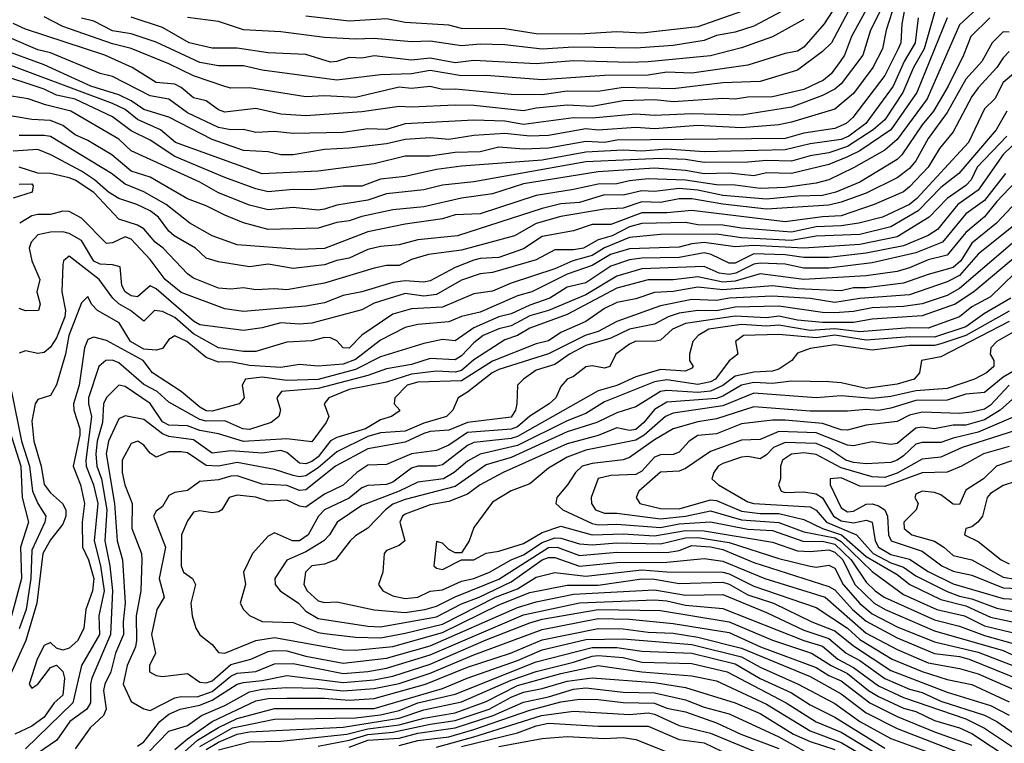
# Model space of a CAD drawing. Header units: metres. Extents: x -51132 to -49532, y -231222 to -229437.
# Tile 17 of 256: x -50951 to -50872, y -231162 to -231104. Entities that reach past the tile are written whole.
import ezdxf

# ---------------------------------------------------------------- set-up
doc = ezdxf.new("R2010")
doc.units = ezdxf.units.M
for name, color, linetype in [('CONTOUR_HALF', 8, 'Continuous'), ('CONTOUR_INDEX', 1, 'Continuous'), ('CONTOUR_INTER', 3, 'Continuous')]:
    doc.layers.add(name, color=color, linetype=linetype)

msp = doc.modelspace()

# ---------------------------------------------------------------- linework, layer by layer
at = {"layer": 'CONTOUR_HALF'}
for points, elevation in [([(-50881.216, -231102.259), (-50882.716, -231105.259), (-50883.332, -231107.259), (-50885.08, -231109.566), (-50885.58, -231110), (-50886.58, -231110.488), (-50889.08, -231111.422), (-50893.08, -231112.082), (-50897.08, -231111.966), (-50900.08, -231112.097), (-50901.58, -231111.99), (-50905.08, -231112.313), (-50906.58, -231112.297), (-50910.58, -231112.831), (-50912.08, -231112.563), (-50914.58, -231112.483), (-50920.08, -231112.778), (-50921.58, -231113.231), (-50923.08, -231113.182), (-50925.08, -231113.456), (-50929.08, -231113.559), (-50930.58, -231113.382), (-50932.08, -231113.462), (-50933.08, -231113.232), (-50934.08, -231113.243), (-50935.08, -231113.069), (-50937.58, -231111.882), (-50939.08, -231110.802), (-50940.58, -231110.516), (-50943.58, -231108.986), (-50944.58, -231108.735), (-50948.58, -231107.063), (-50949.58, -231106.841), (-50952.08, -231105.773)], 48.5), ([(-50877.556, -231103.759), (-50878.427, -231106.759), (-50879.263, -231108.259), (-50880.115, -231110.259), (-50881.58, -231112.459), (-50882.512, -231113.259), (-50884.58, -231114.601), (-50886.08, -231115.099), (-50887.58, -231115.345), (-50889.08, -231115.76), (-50891.08, -231115.71), (-50892.58, -231115.86), (-50896.08, -231115.867), (-50897.58, -231115.647), (-50899.58, -231115.568), (-50905.58, -231115.833), (-50914.58, -231117.426), (-50917.08, -231117.685), (-50918.58, -231118.071), (-50921.58, -231118.381), (-50923.08, -231118.913), (-50925.58, -231119.301), (-50926.58, -231119.634), (-50927.08, -231119.697), (-50929.08, -231119.493), (-50931.08, -231119.683), (-50932.58, -231119.291), (-50935.08, -231118.313), (-50936.58, -231117.447), (-50942.08, -231114.944), (-50943.08, -231114.002), (-50946.95, -231111.759), (-50948.968, -231111.259), (-50950.359, -231110.759), (-50953.08, -231110.328)], 46.5), ([(-50880.012, -231103.759), (-50880.209, -231104.759), (-50880.3, -231106.259), (-50880.489, -231106.759), (-50881.58, -231108.896), (-50884.129, -231112.259), (-50884.677, -231112.759), (-50885.58, -231113.14), (-50888.08, -231113.523), (-50889.58, -231113.948), (-50903.08, -231114.072), (-50904.08, -231114.262), (-50905.58, -231114.187), (-50908.58, -231114.739), (-50910.58, -231114.8), (-50912.58, -231114.643), (-50914.08, -231115.019), (-50916.08, -231115.073), (-50918.08, -231115.364), (-50920.08, -231115.357), (-50922.58, -231115.992), (-50927.08, -231116.578), (-50931.58, -231116.781), (-50938.522, -231114.259), (-50939.75, -231113.259), (-50941.58, -231112.431), (-50942.58, -231111.625), (-50943.58, -231111.145), (-50953.08, -231107.596)], 47.5), ([(-50873.872, -231103.259), (-50875.58, -231104.828), (-50878.165, -231110.759), (-50880.58, -231114.032), (-50881.58, -231114.883), (-50884.08, -231116.318), (-50886.08, -231117.274), (-50887.08, -231117.547), (-50889.58, -231117.889), (-50891.58, -231117.956), (-50893.58, -231117.706), (-50895.08, -231117.678), (-50897.58, -231117.3), (-50900.58, -231117.191), (-50902.08, -231117.336), (-50903.08, -231117.591), (-50904.58, -231117.609), (-50906.58, -231118.056), (-50909.58, -231118.513), (-50914.08, -231120), (-50916.08, -231120.089), (-50917.08, -231120.393), (-50920.08, -231120.821), (-50923.08, -231121.432), (-50926.58, -231122.775), (-50928.58, -231122.859), (-50933.58, -231122.475), (-50935.58, -231121.756), (-50937.381, -231120.759), (-50939.272, -231119.259), (-50941.08, -231118.244), (-50942.58, -231117.603), (-50943.662, -231116.759), (-50948.58, -231113.801), (-50949.08, -231113.697), (-50951.08, -231113.701)], 45.5), ([(-50884.508, -231103.759), (-50885.858, -231106.259), (-50886.58, -231106.973), (-50888.58, -231108.47), (-50891.58, -231109.388), (-50894.58, -231109.491), (-50898.58, -231109.973), (-50902.58, -231109.862), (-50904.58, -231110.178), (-50907.08, -231110.14), (-50909.08, -231110.438), (-50911.58, -231110.414), (-50916.08, -231110.001), (-50917.08, -231110.023), (-50918.08, -231109.782), (-50919.58, -231109.95), (-50920.58, -231109.836), (-50924.08, -231110.657), (-50926.58, -231110.519), (-50928.08, -231110.617), (-50932.58, -231109.895), (-50934.08, -231109.904), (-50934.58, -231109.781), (-50937.08, -231108.917), (-50939.08, -231107.945), (-50942.08, -231106.733), (-50943.58, -231106.356), (-50947.58, -231104.957), (-50949.08, -231104.185)], 49.5), ([(-50892.08, -231103.404), (-50896.58, -231104.985), (-50901.08, -231105.501), (-50903.08, -231105.387), (-50906.08, -231105.567), (-50909.58, -231105.555), (-50912.08, -231105.151), (-50915.58, -231105.117), (-50916.58, -231104.855), (-50920.08, -231104.644), (-50921.58, -231104.354), (-50924.58, -231104.527), (-50928.08, -231104.121)], 51.5), ([(-50888.08, -231104.393), (-50890.58, -231105.788), (-50893.08, -231106.66), (-50895.58, -231107.302), (-50900.58, -231107.784), (-50902.08, -231107.851), (-50906.58, -231107.718), (-50909.58, -231107.951), (-50914.58, -231107.701), (-50916.08, -231107.87), (-50918.08, -231107.494), (-50919.58, -231107.66), (-50922.58, -231107.327), (-50923.58, -231107.498), (-50924.58, -231107.448), (-50925.58, -231107.779), (-50926.08, -231107.81), (-50928.08, -231107.216), (-50931.08, -231107.082), (-50933.58, -231106.692), (-50935.58, -231106.708), (-50937.424, -231106.259), (-50939.58, -231105.045), (-50942.08, -231104.222)], 50.5), ([(-50871.58, -231105.403), (-50872.08, -231105.399), (-50872.95, -231106.259), (-50873.772, -231107.759), (-50875.08, -231109.19), (-50876.58, -231111.87), (-50878.08, -231113.943), (-50879.08, -231115.73), (-50879.58, -231116.352), (-50880.58, -231117.098), (-50883.08, -231118.329), (-50885.08, -231119.071), (-50886.08, -231119.297), (-50891.08, -231119.622), (-50894.58, -231119.231), (-50897.08, -231118.796), (-50898.08, -231118.785), (-50899.58, -231119.081), (-50901.08, -231119.044), (-50902.58, -231119.532), (-50904.08, -231119.622), (-50907.58, -231120.206), (-50909.58, -231120.766), (-50911.299, -231121.759), (-50915.58, -231122.903), (-50918.217, -231123.259), (-50919.58, -231123.671), (-50920.58, -231124.14), (-50921.58, -231124.157), (-50922.58, -231124.368), (-50926.58, -231125.554), (-50929.58, -231126.109), (-50930.58, -231126.014), (-50932.08, -231126.101), (-50933.08, -231125.945), (-50934.08, -231126.033), (-50935.08, -231125.957), (-50937.08, -231125.172), (-50937.58, -231124.823), (-50939.515, -231122.759), (-50940.175, -231122.259), (-50941.08, -231121.214), (-50941.58, -231120.911), (-50943.08, -231120.435), (-50945.08, -231118.297), (-50946.58, -231117.298), (-50947.08, -231117.116), (-50948.58, -231116.758), (-50949.58, -231116.736), (-50951.08, -231116.262)], 44.5), ([(-50871.08, -231108.638), (-50872.08, -231109.461), (-50872.74, -231110.759), (-50873.58, -231111.581), (-50874.852, -231114.259), (-50879.009, -231118.759), (-50879.58, -231119.259), (-50881.759, -231120.259), (-50883.665, -231120.759), (-50885.08, -231120.969), (-50887.08, -231121.045), (-50889.08, -231121.459), (-50893.08, -231121.161), (-50894.58, -231120.902), (-50896.58, -231120.886), (-50897.58, -231120.682), (-50901.08, -231120.776), (-50902.08, -231121.046), (-50903.465, -231121.759), (-50904.58, -231122.092), (-50905.77, -231122.759), (-50906.58, -231122.883), (-50908.08, -231122.88), (-50909.58, -231123.687), (-50913.08, -231124.698), (-50914.08, -231124.808), (-50915.58, -231125.319), (-50917.58, -231126.467), (-50918.58, -231126.614), (-50920.08, -231126.4), (-50922.58, -231127.179), (-50923.58, -231127.717), (-50927.58, -231128.769), (-50928.58, -231128.859), (-50930.08, -231128.75), (-50931.58, -231129.152), (-50933.08, -231129.351), (-50936.58, -231128.918), (-50937.08, -231128.621), (-50940.08, -231126.012), (-50940.58, -231125.769), (-50941.58, -231126.655), (-50942.08, -231126.59), (-50942.584, -231126.259), (-50942.831, -231125.759), (-50942.987, -231124.259), (-50943.58, -231124.083), (-50944.58, -231124.026), (-50945.08, -231123.794), (-50946.08, -231122.133), (-50947.08, -231121.566), (-50947.58, -231121.442), (-50948.58, -231121.474), (-50949.58, -231121.68), (-50950.129, -231122.259), (-50950.271, -231122.759), (-50950.075, -231123.759), (-50949.42, -231125.259), (-50949.657, -231126.259), (-50949.393, -231127.259), (-50949.543, -231127.759), (-50950.58, -231127.793), (-50951.08, -231127.601)], 43.5), ([(-50871.777, -231113.759), (-50874.154, -231116.259), (-50874.644, -231117.259), (-50875.08, -231117.713), (-50876.58, -231118.762), (-50878.024, -231120.259), (-50880.58, -231121.839), (-50883.58, -231122.453), (-50888.08, -231122.766), (-50892.08, -231122.542), (-50893.58, -231122.66), (-50896.08, -231122.308), (-50897.08, -231122.406), (-50898.08, -231122.678), (-50902.08, -231122.811), (-50903.6, -231123.259), (-50905.08, -231124.143), (-50907.08, -231124.847), (-50909.925, -231126.259), (-50911.08, -231126.567), (-50914.08, -231127.903), (-50915.58, -231128.248), (-50916.58, -231128.659), (-50919.08, -231128.884), (-50920.08, -231129.109), (-50922.08, -231130.146), (-50924.08, -231131.697), (-50925.08, -231132.053), (-50927.08, -231132.234), (-50928.58, -231132.099), (-50930.08, -231132.337), (-50932.58, -231132.165), (-50934.08, -231131.88), (-50935.08, -231131.91), (-50936.08, -231131.542), (-50937.626, -231130.259), (-50938.58, -231129.801), (-50939.08, -231130.083), (-50939.58, -231130.799), (-50940.08, -231130.943), (-50941.08, -231130.855), (-50942.153, -231130.259), (-50943.068, -231128.759), (-50944.79, -231127.759), (-50945.291, -231127.259), (-50945.58, -231126.646), (-50946.08, -231127.13), (-50947.089, -231129.759), (-50947.365, -231131.259), (-50948.08, -231133.717), (-50948.58, -231134.57), (-50949.58, -231134.907), (-50949.796, -231135.259), (-50950.08, -231136.631), (-50949.904, -231138.259), (-50949.327, -231140.259), (-50949.08, -231141.731), (-50948.58, -231142.391), (-50947.619, -231143.259), (-50947.337, -231143.759), (-50947.33, -231144.259), (-50947.58, -231144.904), (-50948.58, -231146.178), (-50949.184, -231147.259), (-50949.673, -231151.259), (-50950.546, -231154.259), (-50951.921, -231157.259)], 42.5), ([(-50871.872, -231116.759), (-50873.58, -231118.915), (-50875.08, -231120), (-50876.953, -231122.259), (-50879.08, -231123.127), (-50882.58, -231123.921), (-50886.08, -231124.351), (-50888.08, -231124.359), (-50889.58, -231124.029), (-50891.58, -231123.971), (-50892.08, -231124.049), (-50893.535, -231124.759), (-50894.08, -231124.876), (-50894.881, -231124.759), (-50896.08, -231124.223), (-50901.08, -231124.408), (-50903.08, -231125.001), (-50905.58, -231126.5), (-50908.58, -231127.753), (-50910.08, -231128.178), (-50911.58, -231129), (-50912.58, -231129.223), (-50913.827, -231129.759), (-50914.58, -231130.351), (-50915.58, -231131.395), (-50916.08, -231131.72), (-50918.08, -231131.599), (-50919.58, -231132.083), (-50921.58, -231132.449), (-50923.08, -231132.973), (-50927.08, -231134.032), (-50930.029, -231134.259), (-50930.398, -231134.759), (-50930.092, -231135.759), (-50930.235, -231136.259), (-50930.849, -231136.759), (-50932.58, -231137.317), (-50933.13, -231137.259), (-50934.58, -231136.617), (-50936.08, -231136.646), (-50936.58, -231136.497), (-50939.08, -231135.129), (-50940.009, -231134.259), (-50941.08, -231133.688), (-50943.08, -231131.953), (-50943.58, -231131.743), (-50944.135, -231131.759), (-50944.693, -231132.259), (-50945.524, -231134.759), (-50945.526, -231135.259), (-50945.278, -231136.259), (-50945.722, -231139.759), (-50945.698, -231140.259), (-50945.107, -231141.759), (-50944.768, -231143.259), (-50945.073, -231146.259), (-50944.557, -231148.259), (-50944.254, -231150.259), (-50944.685, -231152.259), (-50944.644, -231153.759), (-50946.084, -231156.259), (-50946.771, -231159.259), (-50950.58, -231162.956)], 41.5), ([(-50951.08, -231117.606), (-50950.08, -231117.581), (-50949.951, -231117.759), (-50950.048, -231118.259), (-50951.58, -231118.737)], 44.5), ([(-50870.58, -231118.576), (-50872.617, -231120.759), (-50874.58, -231122.365), (-50875.471, -231123.759), (-50876.08, -231124.317), (-50878.08, -231124.859), (-50880.08, -231125.573), (-50883.08, -231125.949), (-50884.08, -231125.945), (-50885.08, -231126.169), (-50888.58, -231126.031), (-50890.58, -231125.787), (-50894.58, -231126.108), (-50896.58, -231125.88), (-50898.58, -231126.234), (-50900.08, -231126.316), (-50901.58, -231126.809), (-50903.08, -231127.118), (-50904.08, -231127.599), (-50905.58, -231128.651), (-50907.58, -231129.532), (-50908.58, -231130.188), (-50909.58, -231130.442), (-50913.08, -231131.823), (-50915.58, -231133.392), (-50919.08, -231133.521), (-50919.937, -231133.759), (-50920.928, -231134.759), (-50920.975, -231135.259), (-50920.527, -231135.759), (-50920.58, -231135.851), (-50921.185, -231136.259), (-50922.08, -231136.523), (-50923.27, -231137.259), (-50925.58, -231137.964), (-50926.08, -231138.233), (-50927.08, -231139.491), (-50927.58, -231139.888), (-50928.08, -231140.06), (-50928.58, -231140.005), (-50929.58, -231139.155), (-50930.08, -231139.001), (-50931.58, -231139.222), (-50934.08, -231139.028), (-50935.58, -231139.2), (-50937.08, -231138.127), (-50939.08, -231137.871), (-50939.58, -231137.669), (-50941.08, -231136.507), (-50942.58, -231136.223), (-50943.08, -231136.463), (-50943.91, -231138.259), (-50944.097, -231139.259), (-50943.444, -231143.259), (-50943.213, -231146.259), (-50942.778, -231147.759), (-50942.573, -231151.259), (-50942.746, -231152.759), (-50942.713, -231153.759), (-50943.363, -231155.259), (-50943.728, -231156.759), (-50944.209, -231157.759), (-50944.308, -231158.259), (-50944.113, -231159.759), (-50944.31, -231160.259), (-50945.374, -231161.259), (-50946.58, -231162.955)], 40.5), ([(-50870.58, -231121.718), (-50875.58, -231125.987), (-50876.58, -231126.551), (-50878.58, -231127.23), (-50880.08, -231127.433), (-50882.58, -231127.554), (-50884.08, -231127.835), (-50885.58, -231127.945), (-50886.58, -231127.916), (-50890.08, -231127.414), (-50893.58, -231127.499), (-50895.08, -231127.771), (-50896.58, -231127.765), (-50898.08, -231127.975), (-50898.98, -231128.259), (-50900.08, -231128.859), (-50902.08, -231129.255), (-50903.58, -231129.982), (-50905.58, -231130.568), (-50906.883, -231131.259), (-50908.08, -231132.102), (-50909.58, -231132.547), (-50910.596, -231133.259), (-50911.074, -231133.759), (-50911.127, -231135.259), (-50911.233, -231135.759), (-50911.58, -231136.307), (-50915.08, -231136.748), (-50916.58, -231137.358), (-50918.08, -231137.471), (-50918.58, -231137.622), (-50920.08, -231138.336), (-50923.08, -231138.867), (-50925.676, -231140.259), (-50928.08, -231142.147), (-50928.58, -231142.2), (-50929.58, -231141.792), (-50931.58, -231141.708), (-50933.58, -231141.029), (-50934.08, -231141.055), (-50935.08, -231141.36), (-50936.58, -231141.479), (-50937.58, -231142.212), (-50938.58, -231142.376), (-50939.08, -231142.612), (-50939.58, -231143.483), (-50940.08, -231143.863), (-50940.311, -231144.259), (-50939.344, -231146.759), (-50939.843, -231149.259), (-50939.446, -231150.759), (-50940.021, -231151.759), (-50940.464, -231153.759), (-50940.141, -231155.259), (-50940.632, -231156.259), (-50940.617, -231156.759), (-50940.08, -231157.054), (-50939.58, -231157.132), (-50937.58, -231156.89), (-50936.58, -231157.589), (-50936.08, -231157.653), (-50935.58, -231157.497), (-50934.08, -231156.185), (-50932.486, -231155.759), (-50931.08, -231155.143), (-50930.58, -231155.063), (-50929.58, -231155.085), (-50928.08, -231155.503), (-50925.08, -231156.058), (-50921.58, -231155.663), (-50918.08, -231154.671), (-50911.08, -231151.597), (-50909.58, -231151.138), (-50906.58, -231150.526), (-50900.08, -231150.174), (-50897.58, -231150.599), (-50894.58, -231150.564), (-50891.08, -231151.999), (-50888.08, -231153.408), (-50886.08, -231154.075), (-50884.681, -231155.259), (-50883.58, -231155.856), (-50881.58, -231157.294), (-50879.58, -231158.152), (-50878.58, -231158.417), (-50877.08, -231159.107), (-50873.58, -231160.231), (-50872.586, -231160.759), (-50870.397, -231162.259)], 39.5), ([(-50871.141, -231124.759), (-50873.08, -231126.653), (-50874.58, -231127.469), (-50875.58, -231128.279), (-50878.08, -231129.175), (-50879.58, -231129.144), (-50883.58, -231129.471), (-50885.58, -231129.228), (-50887.58, -231129.351), (-50890.08, -231128.932), (-50891.08, -231129.016), (-50893.08, -231128.879), (-50895.695, -231129.259), (-50896.572, -231129.759), (-50896.977, -231130.259), (-50897.269, -231131.259), (-50897.27, -231131.759), (-50896.953, -231132.259), (-50897.08, -231132.391), (-50897.58, -231132.618), (-50899.58, -231132.507), (-50901.58, -231133.094), (-50903.08, -231133.791), (-50904.58, -231134.207), (-50911.08, -231137.863), (-50911.58, -231138.026), (-50914.58, -231138.365), (-50915.08, -231138.606), (-50917.08, -231140.139), (-50917.58, -231140.263), (-50919.08, -231140.264), (-50919.58, -231140.413), (-50921.08, -231141.535), (-50921.58, -231141.727), (-50923.08, -231141.792), (-50923.58, -231142), (-50924.58, -231142.826), (-50926.58, -231143.769), (-50927.062, -231144.259), (-50927.878, -231145.759), (-50928.58, -231146.258), (-50929.139, -231146.259), (-50930.58, -231145.614), (-50931.08, -231145.864), (-50932.356, -231147.259), (-50933.08, -231148.759), (-50932.901, -231149.759), (-50933.332, -231151.259), (-50933.08, -231151.769), (-50932.58, -231152.237), (-50931.58, -231152.715), (-50929.08, -231152.803), (-50927.08, -231153.596), (-50926.58, -231153.675), (-50924.08, -231153.97), (-50922.08, -231154.029), (-50920.08, -231153.672), (-50917.08, -231152.927), (-50912.832, -231150.759), (-50911.08, -231150.094), (-50909.58, -231149.161), (-50908.08, -231148.778), (-50905.58, -231149.076), (-50901.08, -231148.586), (-50899.08, -231148.735), (-50894.58, -231148.771), (-50894.08, -231148.906), (-50892.08, -231149.89), (-50887.08, -231151.6), (-50884.58, -231153.247), (-50883.58, -231154.166), (-50880.978, -231155.759), (-50878.58, -231156.736), (-50876.58, -231157.386), (-50874.58, -231157.792), (-50871.58, -231159.174)], 38.5), ([(-50871.58, -231127.815), (-50875.08, -231129.771), (-50877.08, -231130.441), (-50877.58, -231130.561), (-50879.58, -231130.56), (-50882.58, -231130.933), (-50885.58, -231130.516), (-50887.58, -231130.803), (-50888.58, -231131.18), (-50889.035, -231131.759), (-50890.08, -231132.455), (-50890.58, -231132.616), (-50892.08, -231132.701), (-50893.58, -231133.032), (-50894.58, -231133.785), (-50895.58, -231134.244), (-50896.58, -231134.341), (-50899.08, -231134.183), (-50899.58, -231134.256), (-50901.58, -231135.499), (-50903.08, -231135.964), (-50904.699, -231136.759), (-50907.08, -231137.489), (-50911.58, -231139.558), (-50913.58, -231140.143), (-50916.08, -231141.875), (-50920.08, -231142.925), (-50921.08, -231143.296), (-50921.676, -231143.759), (-50923.08, -231145.23), (-50924.08, -231145.851), (-50924.509, -231146.259), (-50925.684, -231147.759), (-50926.58, -231148.111), (-50927.58, -231148.26), (-50928.093, -231148.759), (-50928.218, -231149.759), (-50927.967, -231150.259), (-50927.08, -231151.07), (-50926.58, -231151.193), (-50925.58, -231151.139), (-50922.58, -231151.78), (-50920.08, -231151.991), (-50918.512, -231151.759), (-50917.58, -231151.491), (-50916.08, -231150.73), (-50912.58, -231149.317), (-50908.58, -231146.789), (-50907.892, -231146.759), (-50906.08, -231147.432), (-50903.08, -231147.168), (-50899.08, -231147.184), (-50898.08, -231147.014), (-50897.08, -231146.634), (-50895.58, -231146.729), (-50894.58, -231146.937), (-50892.08, -231147.974), (-50886.08, -231149.903), (-50885.58, -231150.191), (-50884.17, -231151.759), (-50883.08, -231152.707), (-50880.58, -231154.036), (-50877.58, -231155.286), (-50875.58, -231155.543), (-50874.789, -231155.759), (-50870.58, -231157.472)], 37.5), ([(-50871.08, -231129.389), (-50872.59, -231130.259), (-50873.064, -231130.759), (-50873.105, -231131.259), (-50872.821, -231131.759), (-50872.814, -231132.259), (-50873.415, -231132.759), (-50874.361, -231133.259), (-50876.58, -231134.012), (-50879.08, -231134.212), (-50881.08, -231134.665), (-50882.58, -231134.826), (-50885.08, -231134.615), (-50887.08, -231134.755), (-50892.08, -231134.384), (-50894.58, -231135.42), (-50898.58, -231136.01), (-50899.175, -231136.259), (-50900.887, -231137.759), (-50901.58, -231138.157), (-50905.58, -231138.967), (-50907.08, -231139.531), (-50908.58, -231140.419), (-50910.08, -231141.677), (-50911.58, -231142.229), (-50913.08, -231143.142), (-50914.58, -231145.186), (-50914.962, -231146.259), (-50915.58, -231147.216), (-50916.08, -231147.22), (-50916.58, -231146.954), (-50917.08, -231146.435), (-50917.58, -231146.314), (-50917.79, -231148.259), (-50917.58, -231148.453), (-50917.08, -231148.557), (-50915.58, -231147.785), (-50914.58, -231147.771), (-50913.58, -231147.243), (-50912.58, -231147.075), (-50910.58, -231146.448), (-50909.08, -231145.581), (-50907.58, -231145.07), (-50905.08, -231145.776), (-50902.58, -231145.686), (-50900.08, -231145.837), (-50897.58, -231145.412), (-50896.08, -231145.444), (-50890.58, -231146.346), (-50888.58, -231147.041), (-50887.58, -231147.106), (-50886.08, -231146.968), (-50885.58, -231147.147), (-50884.956, -231147.759), (-50883.972, -231149.759), (-50882.435, -231151.259), (-50881.543, -231151.759), (-50877.58, -231153.468), (-50872.08, -231155.056), (-50868.345, -231156.759)], 36.5), ([(-50871.58, -231133.761), (-50873.08, -231135.351), (-50873.58, -231135.667), (-50874.58, -231135.926), (-50875.58, -231136.029), (-50878.58, -231135.922), (-50879.58, -231136.163), (-50880.58, -231136.674), (-50883.08, -231136.972), (-50884.58, -231137.357), (-50885.08, -231137.328), (-50886.58, -231136.822), (-50889.58, -231136.557), (-50890.58, -231136.562), (-50893.08, -231136.857), (-50895.08, -231137.669), (-50896.58, -231137.805), (-50897.294, -231138.259), (-50898.08, -231139.129), (-50898.58, -231139.319), (-50899.58, -231139.355), (-50900.08, -231139.526), (-50901.08, -231140.643), (-50901.58, -231140.917), (-50903.58, -231140.991), (-50904.58, -231141.244), (-50905.166, -231142.759), (-50905.13, -231143.259), (-50904.794, -231143.759), (-50904.08, -231144.02), (-50903.08, -231144.021), (-50899.58, -231144.473), (-50897.58, -231144.256), (-50895.58, -231143.842), (-50893.08, -231144.571), (-50890.08, -231144.77), (-50888.08, -231145.538), (-50885.58, -231146.011), (-50885.08, -231146.294), (-50882.58, -231148.703), (-50880.08, -231150.545), (-50877.402, -231151.759), (-50875.164, -231152.259), (-50873.58, -231153.071), (-50870.58, -231153.795)], 35.5), ([(-50952.72, -231134.759), (-50950.966, -231140.259), (-50950.845, -231142.759), (-50950.333, -231144.759), (-50950.975, -231146.759), (-50950.898, -231149.259), (-50951.692, -231152.259)], 43.5), ([(-50871.08, -231136.229), (-50874.08, -231137.532), (-50876.08, -231137.993), (-50877.08, -231138.359), (-50878.58, -231138.355), (-50879.08, -231138.495), (-50880.08, -231139.419), (-50880.58, -231139.775), (-50881.08, -231139.949), (-50883.08, -231140.079), (-50884.08, -231139.966), (-50884.706, -231139.759), (-50886.08, -231138.85), (-50887.08, -231138.434), (-50889.58, -231138.345), (-50890.503, -231138.759), (-50891.08, -231139.352), (-50891.58, -231139.67), (-50892.58, -231139.484), (-50893.08, -231139.525), (-50894.58, -231140.035), (-50894.943, -231140.259), (-50895.312, -231140.759), (-50895.453, -231141.259), (-50894.94, -231141.759), (-50892.58, -231143.128), (-50892.08, -231143.26), (-50887.58, -231143.527), (-50887.08, -231143.789), (-50886.26, -231144.759), (-50883.847, -231145.759), (-50882.517, -231147.259), (-50881.08, -231148.016), (-50880.08, -231148.358), (-50879.08, -231149.062), (-50876.58, -231150.316), (-50875.58, -231150.694), (-50874.58, -231150.894), (-50872.58, -231151.644), (-50870.08, -231152.174)], 34.5), ([(-50871.58, -231138.681), (-50873.65, -231139.259), (-50875.404, -231140.259), (-50876.58, -231140.743), (-50878.58, -231140.795), (-50881.58, -231141.892), (-50883.58, -231141.87), (-50885.08, -231141.189), (-50885.961, -231141.259), (-50885.968, -231141.759), (-50885.08, -231143.593), (-50884.58, -231143.925), (-50884.08, -231143.861), (-50883.08, -231143.309), (-50882.58, -231143.286), (-50882.08, -231143.431), (-50881.566, -231143.759), (-50881.354, -231144.259), (-50881.286, -231145.759), (-50881.061, -231146.259), (-50878.58, -231147.087), (-50876.995, -231148.259), (-50876.08, -231148.693), (-50874.58, -231149.01), (-50872.08, -231150.008), (-50869.58, -231150.126)], 33.5), ([(-50871.08, -231141.487), (-50872.08, -231141.808), (-50873.08, -231142.458), (-50873.342, -231142.759), (-50873.741, -231144.259), (-50874.101, -231144.759), (-50874.58, -231145.116), (-50875.066, -231145.259), (-50875.18, -231145.759), (-50874.08, -231146.311), (-50872.222, -231147.759), (-50871.58, -231148.101)], 32.5), ([(-50941.58, -231162.735), (-50941.08, -231162.383), (-50939.796, -231160.759), (-50939.08, -231160.153), (-50938.153, -231159.759), (-50936.58, -231159.444), (-50935.58, -231159.047), (-50933.58, -231157.76), (-50933.08, -231157.61), (-50931.58, -231157.453), (-50929.58, -231157.049), (-50925.08, -231157.606), (-50922.58, -231157.404), (-50921.08, -231157.098), (-50918.08, -231156.146), (-50913.58, -231154.194), (-50910.08, -231152.82), (-50909.08, -231152.538), (-50904.58, -231151.767), (-50899.58, -231151.831), (-50894.08, -231152.762), (-50890.58, -231154.223), (-50887.473, -231155.259), (-50885.876, -231156.259), (-50884.58, -231156.901), (-50882.896, -231158.259), (-50882.08, -231158.74), (-50880.08, -231159.68), (-50879.08, -231159.952), (-50877.58, -231160.66), (-50875.58, -231161.259), (-50874.58, -231161.72), (-50871.499, -231163.759)], 40.5), ([(-50938.58, -231162.994), (-50937.58, -231162.138), (-50935.58, -231160.748), (-50932.08, -231159.085), (-50931.08, -231158.915), (-50929.58, -231158.87), (-50926.58, -231158.865), (-50924.58, -231159.032), (-50922.58, -231158.917), (-50918.458, -231157.759), (-50915.08, -231156.397), (-50911.632, -231155.259), (-50909.08, -231154.191), (-50904.58, -231153.279), (-50902.58, -231153.305), (-50900.58, -231153.592), (-50898.58, -231153.67), (-50896.58, -231153.977), (-50893.08, -231154.86), (-50887.58, -231157.135), (-50885.08, -231158.533), (-50883.08, -231160.049), (-50880.58, -231161.307), (-50874.58, -231163.63)], 41.5), ([(-50936.58, -231162.754), (-50933.968, -231161.259), (-50930.58, -231160.575), (-50924.08, -231160.45), (-50922.08, -231160.217), (-50920.58, -231159.868), (-50919.08, -231159.264), (-50916.08, -231158.565), (-50909.58, -231155.949), (-50905.08, -231154.8), (-50903.08, -231154.817), (-50901.08, -231155.097), (-50897.08, -231155.255), (-50893.58, -231156.124), (-50891.58, -231157.287), (-50889.08, -231158.46), (-50887.58, -231159.421), (-50885.58, -231160.407), (-50881.58, -231162.878)], 42.5), ([(-50935.08, -231163.027), (-50932.58, -231162.381), (-50930.08, -231162.321), (-50924.786, -231161.759), (-50923.08, -231161.339), (-50920.58, -231161.006), (-50918.58, -231160.489), (-50916.08, -231160.045), (-50913.58, -231159.152), (-50911.08, -231157.861), (-50907.58, -231156.891), (-50904.58, -231156.267), (-50901.08, -231156.768), (-50897.08, -231157.088), (-50895.08, -231157.478), (-50891.08, -231159.351), (-50887.58, -231161.491), (-50885.08, -231162.433), (-50882.08, -231164.204)], 43.5), ([(-50924.58, -231162.803), (-50923.08, -231162.25), (-50920.58, -231162.084), (-50919.08, -231161.685), (-50916.08, -231161.264), (-50913.015, -231160.259), (-50910.58, -231159.186), (-50908.58, -231158.762), (-50906.58, -231158.159), (-50905.58, -231158.04), (-50902.58, -231158.399), (-50900.08, -231158.44), (-50897.58, -231159.009), (-50896.08, -231159.597), (-50894.08, -231160.123), (-50890.08, -231161.984), (-50888.08, -231163.098)], 44.5), ([(-50917.58, -231162.801), (-50914.58, -231161.981), (-50909.14, -231160.259), (-50906.58, -231159.926), (-50902.08, -231160.177), (-50900.58, -231160.058), (-50900.08, -231160.152), (-50898.08, -231161.072), (-50895.58, -231161.694), (-50890.58, -231163.742)], 45.5), ([(-50912.58, -231162.744), (-50909.08, -231162.11), (-50907.08, -231161.945), (-50904.08, -231162.122), (-50902.58, -231162.032), (-50901.58, -231162.206), (-50899.08, -231163.181)], 46.5)]:
    msp.add_lwpolyline(points, dxfattribs=dict(at, elevation=elevation))
at = {"layer": 'CONTOUR_INDEX'}
for points, elevation in [([(-50885.791, -231103.759), (-50886.448, -231104.759), (-50888.08, -231106.624), (-50888.58, -231106.933), (-50889.58, -231107.124), (-50892.58, -231108.057), (-50897.08, -231108.716), (-50899.08, -231108.629), (-50900.58, -231108.862), (-50904.08, -231108.887), (-50909.08, -231109.23), (-50913.58, -231108.887), (-50915.58, -231108.932), (-50918.08, -231108.498), (-50919.58, -231108.749), (-50922.08, -231108.831), (-50925.58, -231109.263), (-50931.58, -231108.467), (-50933.08, -231108.117), (-50935.08, -231108.129), (-50936.58, -231107.849), (-50940.08, -231106.205), (-50942.08, -231105.555), (-50943.58, -231105.299), (-50945.08, -231104.539), (-50946.08, -231104.297)], 50), ([(-50873.148, -231104.259), (-50874.657, -231105.759), (-50875.244, -231107.259), (-50876.493, -231109.759), (-50877.67, -231111.759), (-50878.58, -231112.847), (-50880.215, -231115.259), (-50880.58, -231115.627), (-50883.58, -231117.448), (-50885.51, -231118.259), (-50886.58, -231118.53), (-50888.58, -231118.576), (-50891.08, -231118.819), (-50894.58, -231118.519), (-50896.58, -231118.089), (-50898.08, -231117.975), (-50900.08, -231118.203), (-50901.08, -231118.16), (-50902.58, -231118.488), (-50904.08, -231118.479), (-50906.08, -231119.084), (-50907.58, -231119.208), (-50909.08, -231119.573), (-50915.881, -231121.759), (-50919.08, -231122.076), (-50920.58, -231122.495), (-50922.08, -231122.616), (-50923.08, -231122.865), (-50924.58, -231123.567), (-50925.58, -231123.742), (-50926.58, -231124.084), (-50929.08, -231124.393), (-50931.08, -231124.049), (-50932.58, -231124.255), (-50935.08, -231123.853), (-50936.08, -231123.545), (-50936.915, -231122.759), (-50938.64, -231121.759), (-50939.08, -231121.38), (-50939.885, -231120.259), (-50940.58, -231119.768), (-50941.63, -231119.259), (-50943.08, -231118.766), (-50943.912, -231118.259), (-50945.048, -231117.259), (-50946.08, -231116.576), (-50948.541, -231115.259), (-50949.58, -231114.842), (-50951.58, -231114.958)], 45), ([(-50870.58, -231120.416), (-50874.08, -231123.244), (-50875.58, -231124.949), (-50876.58, -231125.468), (-50879.58, -231126.494), (-50883.58, -231126.792), (-50885.58, -231127.126), (-50887.58, -231126.798), (-50890.58, -231126.617), (-50894.08, -231126.78), (-50895.08, -231126.953), (-50897.08, -231126.863), (-50899.58, -231127.383), (-50903.08, -231128.642), (-50904.58, -231129.452), (-50905.643, -231129.759), (-50908.58, -231131.228), (-50912.58, -231132.486), (-50913.115, -231132.759), (-50915.08, -231134.325), (-50915.824, -231134.759), (-50916.273, -231135.759), (-50916.759, -231136.259), (-50918.58, -231136.813), (-50920.08, -231137.434), (-50922.08, -231137.569), (-50923.08, -231137.883), (-50925.58, -231139.112), (-50927.08, -231140.383), (-50928.08, -231141.027), (-50928.58, -231141.106), (-50929.08, -231141.012), (-50930.58, -231140.527), (-50933.58, -231139.97), (-50935.08, -231140.25), (-50936.08, -231140.199), (-50937.58, -231139.184), (-50938.08, -231139.095), (-50939.08, -231139.097), (-50940.08, -231139.537), (-50940.58, -231139.2), (-50941.08, -231138.564), (-50941.556, -231138.259), (-50942.08, -231138.429), (-50942.829, -231139.759), (-50942.828, -231140.759), (-50942.603, -231141.759), (-50942.021, -231143.259), (-50942.047, -231145.259), (-50941.258, -231147.259), (-50941.228, -231147.759), (-50941.33, -231150.259), (-50941.7, -231152.259), (-50941.664, -231154.259), (-50941.746, -231154.759), (-50942.411, -231156.259), (-50942.727, -231157.759), (-50942.08, -231159.154), (-50941.08, -231159.74), (-50940.58, -231159.873), (-50938.58, -231158.862), (-50938.08, -231158.732), (-50936.788, -231158.759), (-50935.58, -231158.335), (-50934.08, -231157.121), (-50933.58, -231156.86), (-50932.08, -231156.743), (-50930.58, -231156.134), (-50929.08, -231156.102), (-50925.08, -231156.895), (-50923.08, -231156.746), (-50921.58, -231156.477), (-50918.08, -231155.409), (-50910.58, -231152.182), (-50906.08, -231151.214), (-50900.08, -231150.98), (-50899.08, -231151.065), (-50897.58, -231151.422), (-50894.58, -231151.672), (-50888.08, -231154.238), (-50886.58, -231154.694), (-50885.34, -231155.759), (-50884.08, -231156.405), (-50882.08, -231157.879), (-50880.08, -231158.823), (-50875.08, -231160.549), (-50873.58, -231161.293), (-50869.876, -231163.759)], 40), ([(-50871.08, -231134.658), (-50872.302, -231135.759), (-50873.58, -231136.531), (-50875.08, -231136.96), (-50876.08, -231136.964), (-50877.58, -231137.25), (-50878.58, -231137.122), (-50879.08, -231137.195), (-50880.58, -231138.447), (-50881.08, -231138.521), (-50882.58, -231138.303), (-50884.08, -231138.612), (-50884.58, -231138.565), (-50887.08, -231137.591), (-50890.08, -231137.465), (-50891.58, -231138.113), (-50893.08, -231138.155), (-50895.58, -231139.083), (-50897.58, -231140.446), (-50898.08, -231140.664), (-50899.58, -231140.744), (-50901.324, -231142.259), (-50901.535, -231142.759), (-50901.241, -231143.259), (-50899.58, -231143.643), (-50898.08, -231143.689), (-50895.58, -231142.962), (-50895.08, -231143.008), (-50893.08, -231143.875), (-50891.58, -231144.041), (-50890.08, -231144.043), (-50888.08, -231144.522), (-50886.58, -231145.259), (-50885.042, -231145.759), (-50883.08, -231147.516), (-50880.58, -231148.945), (-50879.573, -231149.759), (-50877.08, -231150.959), (-50875.08, -231151.465), (-50873.08, -231152.382), (-50870.58, -231152.912)], 35), ([(-50920.58, -231162.668), (-50919.08, -231162.271), (-50916.58, -231161.972), (-50914.58, -231161.401), (-50910.08, -231159.83), (-50907.58, -231159.177), (-50906.08, -231158.958), (-50904.58, -231158.992), (-50902.58, -231159.231), (-50900.08, -231159.269), (-50899.08, -231159.689), (-50897.58, -231159.97), (-50895.08, -231160.849), (-50893.14, -231161.759), (-50890.08, -231162.923)], 45)]:
    msp.add_lwpolyline(points, dxfattribs=dict(at, elevation=elevation))
at = {"layer": 'CONTOUR_INTER'}
for points, elevation in [([(-50882.617, -231102.759), (-50884.251, -231105.759), (-50884.823, -231107.259), (-50885.152, -231107.759), (-50885.889, -231108.759), (-50886.493, -231109.259), (-50888.08, -231110.023), (-50890.58, -231110.61), (-50892.58, -231110.627), (-50893.58, -231110.789), (-50894.58, -231110.742), (-50898.58, -231111.012), (-50900.08, -231110.848), (-50902.58, -231110.915), (-50905.08, -231111.375), (-50907.08, -231111.283), (-50909.58, -231111.507), (-50910.58, -231111.732), (-50914.58, -231111.297), (-50916.08, -231111.28), (-50919.58, -231111.433), (-50920.58, -231111.373), (-50923.58, -231111.818), (-50928.08, -231112.138), (-50930.08, -231111.997), (-50932.08, -231111.553), (-50934.58, -231111.845), (-50935.08, -231111.651), (-50936.08, -231110.93), (-50937.08, -231110.678), (-50938.08, -231109.855), (-50938.58, -231109.598), (-50940.08, -231109.46), (-50942.006, -231108.259), (-50944.199, -231107.259), (-50950.58, -231105.175), (-50951.58, -231104.709)], 49), ([(-50880.988, -231103.759), (-50881.465, -231105.259), (-50881.766, -231106.759), (-50882.527, -231108.259), (-50884.08, -231110.344), (-50885.58, -231111.586), (-50889.08, -231112.651), (-50890.08, -231112.842), (-50893.08, -231113.081), (-50896.58, -231112.905), (-50900.08, -231113.168), (-50901.58, -231113.079), (-50904.58, -231113.27), (-50905.58, -231113.184), (-50908.58, -231113.697), (-50910.08, -231113.761), (-50912.08, -231113.548), (-50914.58, -231113.712), (-50916.58, -231114.018), (-50918.08, -231113.887), (-50920.08, -231114.029), (-50921.58, -231114.368), (-50924.58, -231114.72), (-50926.58, -231114.823), (-50929.08, -231115.259), (-50930.08, -231115.269), (-50931.08, -231115.01), (-50933.08, -231114.904), (-50935.58, -231114.022), (-50939.08, -231112.233), (-50941.08, -231111.616), (-50942.08, -231110.92), (-50943.08, -231110.433), (-50945.336, -231109.759), (-50949.08, -231108.043), (-50952.58, -231106.744)], 48), ([(-50889.883, -231103.759), (-50892.08, -231104.926), (-50893.58, -231105.427), (-50895.08, -231105.674), (-50896.08, -231106.093), (-50898.58, -231106.497), (-50901.58, -231106.698), (-50906.58, -231106.623), (-50909.08, -231106.787), (-50912.08, -231106.421), (-50914.08, -231106.391), (-50915.58, -231106.523), (-50918.08, -231106.137), (-50919.58, -231106.185), (-50922.58, -231105.911), (-50924.08, -231105.987), (-50926.58, -231105.856), (-50930.08, -231105.396), (-50933.08, -231105.217), (-50935.08, -231104.561), (-50937.58, -231104.225)], 51), ([(-50878.889, -231104.259), (-50879.137, -231106.259), (-50880.026, -231107.759), (-50880.913, -231109.759), (-50883.107, -231112.759), (-50884.466, -231113.759), (-50885.08, -231114.031), (-50887.58, -231114.369), (-50889.58, -231114.859), (-50896.08, -231115.017), (-50899.08, -231114.8), (-50901.08, -231114.969), (-50902.58, -231114.888), (-50905.58, -231115.057), (-50909.08, -231115.68), (-50915.58, -231116.166), (-50917.58, -231116.43), (-50920.08, -231117.001), (-50922.08, -231117.223), (-50923.58, -231117.765), (-50925.08, -231117.776), (-50927.58, -231118.08), (-50929.08, -231118.049), (-50931.08, -231118.221), (-50932.08, -231118.003), (-50934.58, -231117.089), (-50938.58, -231115.393), (-50940.58, -231114.074), (-50942.08, -231113.344), (-50943.58, -231112.205), (-50946.58, -231110.803), (-50948.08, -231110.465), (-50949.08, -231109.997), (-50953.08, -231108.689)], 47), ([(-50876.555, -231104.259), (-50879.012, -231110.259), (-50881.08, -231113.242), (-50883.58, -231114.932), (-50884.58, -231115.421), (-50886.08, -231116.036), (-50889.08, -231116.756), (-50891.08, -231116.7), (-50892.08, -231116.938), (-50894.08, -231116.723), (-50896.08, -231116.787), (-50897.58, -231116.524), (-50900.08, -231116.327), (-50904.58, -231116.636), (-50910.58, -231117.583), (-50913.08, -231118.386), (-50915.58, -231118.741), (-50918.58, -231119.449), (-50921.08, -231119.665), (-50923.58, -231120.225), (-50924.58, -231120.573), (-50925.58, -231120.687), (-50927.08, -231121.147), (-50931.08, -231121.263), (-50933.08, -231120.731), (-50934.58, -231120.114), (-50936.08, -231119.353), (-50937.58, -231118.798), (-50940.58, -231117.057), (-50942.08, -231116.581), (-50943.656, -231115.259), (-50945.58, -231114.102), (-50946.58, -231113.668), (-50947.58, -231112.907), (-50948.58, -231112.495), (-50950.08, -231112.436), (-50952.58, -231111.984)], 46), ([(-50871.58, -231106.969), (-50872.08, -231107.481), (-50872.569, -231108.259), (-50874.08, -231109.879), (-50874.58, -231110.582), (-50876.08, -231113.42), (-50877.186, -231114.759), (-50878.095, -231116.259), (-50879.58, -231117.838), (-50880.08, -231118.24), (-50882.425, -231119.259), (-50885.08, -231120.167), (-50886.58, -231120.238), (-50889.58, -231120.63), (-50897.08, -231119.733), (-50899.08, -231119.906), (-50901.08, -231119.915), (-50903.58, -231120.846), (-50905.08, -231120.845), (-50906.58, -231121.371), (-50909.08, -231121.805), (-50910.58, -231122.809), (-50912.58, -231123.505), (-50914.08, -231123.581), (-50914.58, -231123.721), (-50916.08, -231124.3), (-50918.08, -231125.375), (-50918.58, -231125.479), (-50920.08, -231125.372), (-50921.08, -231125.515), (-50923.58, -231126.25), (-50925.08, -231126.552), (-50926.58, -231127.143), (-50928.08, -231127.411), (-50933.08, -231127.835), (-50934.58, -231127.636), (-50938.08, -231126.306), (-50939.362, -231125.259), (-50940.58, -231123.653), (-50942.08, -231122.028), (-50942.58, -231121.849), (-50943.58, -231122.332), (-50944.08, -231122.39), (-50946.08, -231120.358), (-50947.08, -231119.801), (-50947.58, -231119.772), (-50948.58, -231120.046), (-50949.58, -231120.038), (-50950.08, -231120.16), (-50951.046, -231120.759)], 44), ([(-50871.767, -231111.759), (-50872.644, -231113.259), (-50875.643, -231116.759), (-50877.08, -231117.897), (-50878.908, -231119.759), (-50881.08, -231121.05), (-50883.58, -231121.654), (-50887.08, -231121.799), (-50889.08, -231122.133), (-50893.08, -231121.912), (-50895.08, -231121.632), (-50899.58, -231121.657), (-50902.08, -231121.893), (-50904.08, -231122.718), (-50905.08, -231123.344), (-50906.626, -231123.759), (-50908.08, -231124.41), (-50911.58, -231125.555), (-50913.08, -231126.217), (-50914.58, -231126.431), (-50917.08, -231127.498), (-50919.58, -231127.621), (-50921.08, -231128.045), (-50923.58, -231129.726), (-50924.58, -231130.782), (-50925.08, -231130.762), (-50925.58, -231130.182), (-50926.08, -231129.945), (-50926.58, -231129.929), (-50927.58, -231130.196), (-50929.58, -231130.294), (-50932.08, -231131.036), (-50933.08, -231131.039), (-50935.08, -231130.75), (-50937.08, -231129.634), (-50938.58, -231128.324), (-50939.58, -231127.845), (-50940.206, -231127.759), (-50941.08, -231128.614), (-50942.15, -231127.759), (-50943.08, -231127.234), (-50943.572, -231126.759), (-50944.676, -231125.259), (-50947.08, -231123.385), (-50947.519, -231123.759), (-50947.58, -231124.089), (-50947.669, -231126.259), (-50947.374, -231127.759), (-50947.412, -231128.259), (-50948.08, -231129.952), (-50948.58, -231130.7), (-50949.08, -231131.123), (-50949.58, -231131.218), (-50950.58, -231131.004), (-50951.08, -231131.192)], 43), ([(-50870.58, -231113.793), (-50872.08, -231115.231), (-50874.08, -231118.093), (-50875.698, -231119.259), (-50877.336, -231121.259), (-50878.08, -231121.729), (-50880.08, -231122.565), (-50883.08, -231123.147), (-50886.08, -231123.495), (-50888.08, -231123.498), (-50889.58, -231123.287), (-50892.08, -231123.217), (-50893.58, -231123.955), (-50894.08, -231123.967), (-50895.524, -231123.259), (-50896.08, -231123.132), (-50898.08, -231123.507), (-50901.08, -231123.547), (-50902.08, -231123.683), (-50903.58, -231124.211), (-50905.58, -231125.528), (-50907.08, -231125.879), (-50908.486, -231126.759), (-50910.08, -231127.32), (-50911.58, -231128.028), (-50912.58, -231128.253), (-50914.58, -231129.143), (-50916.08, -231130.184), (-50917.08, -231130.09), (-50918.58, -231130.415), (-50922.08, -231131.471), (-50924.08, -231132.502), (-50927.08, -231133.297), (-50929.58, -231133.388), (-50931.58, -231133.122), (-50932.925, -231133.259), (-50933.168, -231133.759), (-50933.019, -231134.759), (-50933.426, -231135.259), (-50935.58, -231135.831), (-50936.08, -231135.801), (-50936.58, -231135.527), (-50938.08, -231134.252), (-50940.368, -231132.759), (-50941.132, -231131.759), (-50944.08, -231130.157), (-50945.08, -231129.903), (-50945.58, -231130.078), (-50945.836, -231130.759), (-50946.264, -231133.759), (-50946.722, -231135.259), (-50946.692, -231135.759), (-50946.222, -231137.259), (-50946.215, -231137.759), (-50946.76, -231140.259), (-50946.163, -231141.759), (-50945.842, -231143.259), (-50946.036, -231144.759), (-50945.989, -231146.759), (-50945.509, -231147.759), (-50945.078, -231149.259), (-50945.187, -231150.259), (-50945.744, -231151.759), (-50945.893, -231153.259), (-50946.377, -231154.259), (-50947.08, -231154.852), (-50947.58, -231155.02), (-50948.08, -231154.859), (-50948.58, -231154.395), (-50949.08, -231154.637), (-50949.651, -231155.759), (-50950.285, -231157.759), (-50950.08, -231158.062), (-50949.58, -231157.75), (-50948.58, -231156.402), (-50948.08, -231156.239), (-50947.58, -231156.745), (-50947.457, -231157.259), (-50947.58, -231158.641), (-50948.28, -231159.259), (-50949.08, -231160.412), (-50950.08, -231161.116), (-50951.422, -231161.759)], 42), ([(-50870.58, -231116.89), (-50872.58, -231119), (-50873.58, -231120.245), (-50875.08, -231121.486), (-50876.58, -231123.327), (-50878.08, -231123.679), (-50879.58, -231124.34), (-50880.58, -231124.628), (-50883.08, -231124.965), (-50888.08, -231125.261), (-50891.58, -231124.803), (-50893.58, -231125.399), (-50894.58, -231125.492), (-50896.58, -231125.046), (-50898.58, -231125.289), (-50900.58, -231125.304), (-50903.08, -231125.952), (-50907.08, -231128.085), (-50910.08, -231129.167), (-50911.08, -231129.754), (-50912.08, -231130.114), (-50914.58, -231131.722), (-50915.58, -231132.584), (-50916.08, -231132.719), (-50917.58, -231132.625), (-50919.58, -231132.868), (-50921.58, -231133.523), (-50924.58, -231134.111), (-50926.227, -231134.759), (-50926.584, -231135.259), (-50926.227, -231136.259), (-50926.438, -231136.759), (-50927.58, -231138.31), (-50929.58, -231138.065), (-50933.08, -231138.269), (-50935.08, -231137.66), (-50936.58, -231137.391), (-50937.58, -231137.019), (-50939.08, -231136.952), (-50939.58, -231136.686), (-50940.58, -231135.225), (-50942.58, -231133.845), (-50943.085, -231133.759), (-50944.08, -231134.753), (-50944.322, -231135.259), (-50944.393, -231136.759), (-50944.825, -231138.259), (-50944.921, -231139.259), (-50944.854, -231140.259), (-50944.463, -231141.259), (-50944.052, -231143.759), (-50944.211, -231146.259), (-50943.812, -231148.259), (-50943.592, -231150.259), (-50943.751, -231153.759), (-50945.244, -231157.259), (-50945.359, -231157.759), (-50945.36, -231159.259), (-50945.666, -231159.759), (-50947.024, -231160.759), (-50948.054, -231162.259), (-50949.58, -231163.302)], 41), ([(-50870.08, -231122.609), (-50874.438, -231126.259), (-50875.918, -231127.259), (-50878.58, -231128.176), (-50882.58, -231128.449), (-50884.08, -231128.72), (-50886.58, -231128.734), (-50888.58, -231128.546), (-50890.08, -231128.22), (-50891.08, -231128.336), (-50893.58, -231128.204), (-50897.58, -231128.808), (-50898.625, -231129.259), (-50899.58, -231130.129), (-50900.08, -231130.243), (-50901.58, -231130.228), (-50902.08, -231130.473), (-50903.165, -231131.259), (-50903.642, -231132.259), (-50904.08, -231132.378), (-50905.08, -231132.194), (-50905.58, -231132.284), (-50906.58, -231133.06), (-50907.08, -231133.277), (-50907.58, -231133.86), (-50907.989, -231134.759), (-50908.526, -231135.259), (-50910.08, -231136.229), (-50911.08, -231137.088), (-50911.58, -231137.276), (-50915.08, -231137.554), (-50916.58, -231138.555), (-50917.58, -231139.001), (-50919.58, -231139.253), (-50921.58, -231140.13), (-50923.08, -231140.177), (-50923.961, -231140.759), (-50925.08, -231141.781), (-50926.58, -231142.509), (-50928.08, -231143.536), (-50928.58, -231143.453), (-50929.58, -231142.989), (-50931.08, -231143.061), (-50932.08, -231142.753), (-50933.58, -231142.573), (-50934.213, -231142.759), (-50934.8, -231143.759), (-50935.08, -231143.919), (-50935.58, -231143.999), (-50936.58, -231143.839), (-50937.08, -231143.939), (-50937.58, -231144.629), (-50938.05, -231145.759), (-50938.083, -231148.259), (-50937.878, -231148.759), (-50937.181, -231149.259), (-50936.94, -231149.759), (-50937.313, -231151.259), (-50937.203, -231152.259), (-50936.905, -231153.259), (-50936.58, -231153.794), (-50935.58, -231154.556), (-50935.08, -231155.2), (-50934.58, -231155.263), (-50932.08, -231154.257), (-50930.58, -231154.013), (-50925.08, -231154.99), (-50924.08, -231155.018), (-50921.08, -231154.723), (-50917.08, -231153.604), (-50912.58, -231151.387), (-50910.08, -231150.401), (-50907.08, -231149.81), (-50904.58, -231149.797), (-50901.08, -231149.293), (-50900.08, -231149.335), (-50898.08, -231149.675), (-50894.58, -231149.563), (-50894.08, -231149.723), (-50892.58, -231150.58), (-50890.515, -231151.259), (-50887.432, -231152.759), (-50885.58, -231153.474), (-50884.08, -231154.684), (-50881.08, -231156.653), (-50876.58, -231158.4), (-50873.08, -231159.465), (-50871.58, -231160.254)], 39), ([(-50871.456, -231126.759), (-50873.58, -231127.996), (-50875.08, -231129.078), (-50877.58, -231129.906), (-50879.58, -231129.87), (-50883.08, -231130.146), (-50885.58, -231129.738), (-50887.08, -231129.945), (-50890.08, -231129.675), (-50892.929, -231129.759), (-50893.557, -231130.259), (-50893.389, -231131.259), (-50894.08, -231131.79), (-50895.183, -231133.259), (-50895.58, -231133.497), (-50896.58, -231133.688), (-50899.08, -231133.335), (-50900.08, -231133.487), (-50904.08, -231135.098), (-50905.58, -231136.019), (-50907.08, -231136.611), (-50911.08, -231138.593), (-50914.08, -231139.3), (-50915.08, -231139.854), (-50916.147, -231140.759), (-50916.999, -231141.259), (-50919.08, -231141.541), (-50920.58, -231142.263), (-50923.58, -231143.412), (-50925.55, -231144.759), (-50926.166, -231145.759), (-50926.628, -231146.259), (-50928.08, -231147.143), (-50929.58, -231147.795), (-50930.546, -231149.259), (-50930.541, -231149.759), (-50930.118, -231150.259), (-50928.646, -231151.259), (-50928.08, -231151.882), (-50927.08, -231152.491), (-50923.08, -231153.11), (-50922.08, -231153.157), (-50917.58, -231152.353), (-50915.58, -231151.302), (-50914.157, -231150.759), (-50911.58, -231149.53), (-50909.08, -231147.765), (-50908.58, -231147.578), (-50908.08, -231147.586), (-50906.08, -231148.273), (-50903.08, -231147.992), (-50899.08, -231147.955), (-50896.08, -231147.675), (-50894.58, -231147.871), (-50891.203, -231149.259), (-50886.371, -231150.759), (-50883.08, -231153.651), (-50880.58, -231154.974), (-50878.08, -231156.029), (-50875.58, -231156.485), (-50874.08, -231156.917), (-50871.03, -231158.259)], 38), ([(-50871.58, -231128.628), (-50877.08, -231131.49), (-50878.635, -231131.759), (-50878.781, -231132.759), (-50879.225, -231133.259), (-50880.58, -231133.669), (-50883.08, -231134.021), (-50885.08, -231133.57), (-50886.08, -231133.482), (-50889.08, -231133.421), (-50890.58, -231133.616), (-50892.08, -231133.543), (-50893.092, -231133.759), (-50894.58, -231134.642), (-50895.08, -231134.816), (-50899.08, -231135.127), (-50900.08, -231135.696), (-50900.933, -231136.759), (-50901.58, -231137.301), (-50902.08, -231137.385), (-50903.08, -231137.182), (-50904.58, -231137.785), (-50907.08, -231138.466), (-50912.23, -231140.759), (-50914.073, -231141.759), (-50915.08, -231142.49), (-50916.58, -231143.086), (-50918.08, -231143.345), (-50920.08, -231144.108), (-50920.303, -231144.259), (-50920.506, -231144.759), (-50920.118, -231146.259), (-50920.58, -231146.618), (-50921.58, -231147.013), (-50921.786, -231147.259), (-50921.887, -231148.759), (-50922.238, -231149.759), (-50921.874, -231150.259), (-50921.08, -231150.652), (-50920.08, -231150.869), (-50919.08, -231150.774), (-50918.08, -231150.283), (-50917.08, -231150.177), (-50915.58, -231149.484), (-50914.58, -231149.273), (-50913.326, -231148.759), (-50911.58, -231147.767), (-50910.58, -231147.374), (-50909.08, -231146.378), (-50908.08, -231146.004), (-50907.58, -231146.028), (-50906.08, -231146.479), (-50905.08, -231146.559), (-50903.08, -231146.421), (-50899.58, -231146.49), (-50897.58, -231146.012), (-50896.58, -231145.99), (-50894.08, -231146.384), (-50890.08, -231147.677), (-50887.58, -231148.28), (-50887.08, -231148.364), (-50886.08, -231148.209), (-50885.58, -231148.453), (-50884.915, -231149.759), (-50883.58, -231151.28), (-50882.58, -231152.114), (-50880.58, -231153.138), (-50877.58, -231154.359), (-50874.08, -231155.195), (-50869.991, -231156.759)], 37), ([(-50869.58, -231131.673), (-50872.08, -231133.097), (-50873.58, -231134.349), (-50875.08, -231134.473), (-50876.58, -231134.954), (-50879.08, -231134.971), (-50881.08, -231135.6), (-50882.08, -231135.775), (-50883.08, -231135.703), (-50884.58, -231135.846), (-50887.58, -231135.847), (-50892.08, -231135.482), (-50895.08, -231136.457), (-50896.58, -231136.683), (-50898.576, -231137.259), (-50900.08, -231138.128), (-50902.08, -231139.566), (-50902.58, -231139.75), (-50905.08, -231140.04), (-50905.864, -231140.259), (-50906.417, -231140.759), (-50907.048, -231141.759), (-50907.909, -231142.759), (-50907.992, -231143.259), (-50907.423, -231143.759), (-50905.08, -231144.858), (-50904.58, -231144.975), (-50903.08, -231144.897), (-50899.58, -231145.167), (-50898.08, -231144.89), (-50895.58, -231144.728), (-50892.58, -231145.307), (-50890.58, -231145.408), (-50888.08, -231146.314), (-50886.58, -231146.286), (-50885.58, -231146.52), (-50884.274, -231147.759), (-50883.08, -231149.562), (-50882.358, -231150.259), (-50881.619, -231150.759), (-50877.58, -231152.6), (-50875.58, -231153.092), (-50873.58, -231153.844), (-50871.08, -231154.547)], 36), ([(-50951.703, -231134.259), (-50950.893, -231138.259), (-50950.257, -231140.259), (-50950.027, -231142.259), (-50949.6, -231143.259), (-50948.944, -231144.259), (-50949.014, -231144.759), (-50950.08, -231146.988), (-50950.143, -231149.259), (-50950.534, -231151.759), (-50951.08, -231153.323)], 43), ([(-50871.08, -231137.403), (-50875.365, -231138.759), (-50877.08, -231139.534), (-50878.58, -231139.679), (-50880.58, -231140.817), (-50881.58, -231141.166), (-50882.58, -231141.107), (-50885.08, -231140.396), (-50887.08, -231139.32), (-50888.08, -231139.188), (-50889.08, -231139.285), (-50889.797, -231139.759), (-50889.961, -231140.259), (-50889.937, -231141.259), (-50890.099, -231141.759), (-50889.901, -231142.259), (-50889.58, -231142.358), (-50888.08, -231142.319), (-50887.08, -231142.481), (-50886.58, -231142.796), (-50885.692, -231144.259), (-50885.08, -231144.653), (-50884.08, -231144.813), (-50883.08, -231144.598), (-50882.58, -231144.757), (-50882.354, -231146.259), (-50882.08, -231146.768), (-50881.08, -231147.355), (-50879.58, -231147.719), (-50878.08, -231148.706), (-50876.08, -231149.691), (-50872.08, -231150.876), (-50869.58, -231151.011)], 34), ([(-50871.08, -231139.717), (-50872.61, -231140.259), (-50873.652, -231141.259), (-50875.08, -231142.175), (-50875.58, -231143.339), (-50876.08, -231143.306), (-50877.08, -231142.553), (-50877.58, -231142.359), (-50878.58, -231142.27), (-50879.08, -231142.494), (-50879.157, -231142.759), (-50878.908, -231143.259), (-50879.049, -231143.759), (-50880.048, -231144.759), (-50880.027, -231145.259), (-50879.397, -231145.759), (-50877.58, -231146.285), (-50876.824, -231146.759), (-50876.08, -231147.429), (-50874.58, -231147.76), (-50872.08, -231149.164), (-50871.08, -231149.313)], 33), ([(-50940.764, -231163.259), (-50939.08, -231161.514), (-50937.58, -231161.078), (-50936.457, -231160.259), (-50934.58, -231159.453), (-50932.58, -231158.373), (-50931.58, -231158.163), (-50929.58, -231158.01), (-50927.08, -231158.075), (-50925.08, -231158.301), (-50922.58, -231158.106), (-50920.58, -231157.688), (-50918.08, -231156.877), (-50914.58, -231155.4), (-50909.08, -231153.378), (-50904.58, -231152.491), (-50902.08, -231152.539), (-50898.58, -231152.896), (-50894.08, -231153.615), (-50891.565, -231154.759), (-50887.08, -231156.426), (-50886.08, -231157.062), (-50885.08, -231157.496), (-50882.786, -231159.259), (-50880.58, -231160.358), (-50877.58, -231161.588), (-50874.58, -231162.641)], 41), ([(-50939.022, -231164.259), (-50936.774, -231162.259), (-50935.08, -231161.225), (-50933.58, -231160.506), (-50930.58, -231159.712), (-50922.58, -231159.708), (-50917.08, -231158.09), (-50915.121, -231157.259), (-50911.08, -231155.863), (-50909.08, -231154.998), (-50905.58, -231154.174), (-50902.58, -231154.104), (-50897.08, -231154.565), (-50893.08, -231155.562), (-50891.58, -231156.401), (-50888.543, -231157.759), (-50885.58, -231159.301), (-50883.58, -231160.744), (-50881.08, -231162.108), (-50876.08, -231163.935)], 42), ([(-50936.08, -231162.999), (-50935.08, -231162.413), (-50933.58, -231161.768), (-50932.58, -231161.579), (-50925.08, -231161.195), (-50920.58, -231160.474), (-50918.58, -231159.811), (-50915.58, -231159.178), (-50911.58, -231157.422), (-50909.58, -231156.724), (-50906.58, -231155.993), (-50905.08, -231155.498), (-50904.58, -231155.459), (-50902.58, -231155.623), (-50901.08, -231155.976), (-50897.08, -231156.1), (-50894.23, -231156.759), (-50889.497, -231159.259), (-50887.08, -231160.765), (-50885.08, -231161.617), (-50882.08, -231163.435)], 43), ([(-50927.08, -231162.722), (-50924.58, -231162.259), (-50923.08, -231161.794), (-50921.08, -231161.61), (-50918.08, -231160.958), (-50916.08, -231160.682), (-50913.356, -231159.759), (-50911.58, -231158.784), (-50910.58, -231158.382), (-50909.08, -231158.094), (-50907.08, -231157.503), (-50905.08, -231157.233), (-50900.08, -231157.632), (-50897.58, -231158.033), (-50893.58, -231159.244), (-50891.58, -231160.095), (-50888.907, -231161.759), (-50887.58, -231162.347), (-50885.58, -231162.995)], 44), ([(-50915.58, -231162.758), (-50911.08, -231161.652), (-50909.58, -231161.086), (-50908.58, -231160.893), (-50904.58, -231161.132), (-50900.58, -231161.113), (-50898.08, -231162.196), (-50896.08, -231162.461), (-50894.08, -231163.414)], 46)]:
    msp.add_lwpolyline(points, dxfattribs=dict(at, elevation=elevation))

doc.saveas('drawing.dxf')
